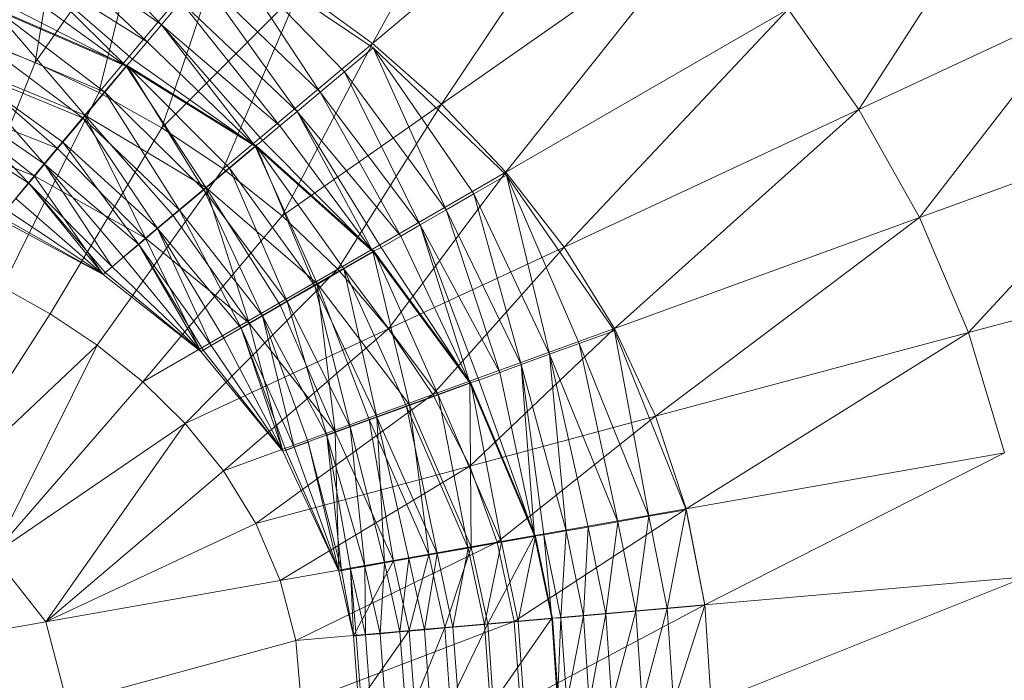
# Model space of a CAD drawing. Header units: metres. Extents: x 397.7 to 427.5, y 12.7 to 28.4.
# Tile 90 of 139: x 408.1106 to 408.2175, y 27.2336 to 27.3053. Entities that reach past the tile are written whole.
import ezdxf

# ---------------------------------------------------------------- set-up
doc = ezdxf.new("R2010")
doc.units = ezdxf.units.M
doc.layers.add('A-DETL-____-MBND', color=7, linetype='Continuous', lineweight=18)

# ---------------------------------------------------------------- blocks, each defined once
blk = doc.blocks.new('Family - Inodor P2-153136-05_CLI_AIGUA_P2')
at = {"layer": 'A-DETL-____-MBND', "color": 253, "true_color": 0xaaaaaa}
for p, q in [((0.59623, 0.27147), (0.61336, 0.30232)), ((0.62337, 0.29424), (0.59623, 0.27147)), ((0.60374, 0.26489), (0.62337, 0.29424)), ((0.55962, 0.26942), (0.56314, 0.29031)), ((0.64904, 0.26431), (0.66482, 0.28875)), ((0.57169, 0.28666), (0.55962, 0.26942)), ((0.56654, 0.26617), (0.57169, 0.28666)), ((0.57334, 0.27351), (0.56138, 0.28614)), ((0.57334, 0.27351), (0.56138, 0.28614)), ((0.63275, 0.2852), (0.60374, 0.26489)), ((0.61073, 0.25752), (0.63275, 0.2852)), ((0.57334, 0.27351), (0.55967, 0.28318)), ((0.57178, 0.27164), (0.55967, 0.28318)), ((0.57334, 0.27351), (0.55967, 0.28318)), ((0.57178, 0.27164), (0.55967, 0.28318)), ((0.5801, 0.28232), (0.56654, 0.26617)), ((0.57337, 0.26233), (0.5801, 0.28232)), ((0.59057, 0.26619), (0.58028, 0.28178)), ((0.59633, 0.27102), (0.58028, 0.28178)), ((0.59319, 0.26839), (0.58028, 0.28178)), ((0.59319, 0.26839), (0.58028, 0.28178)), ((0.59057, 0.26619), (0.58028, 0.28178)), ((0.57178, 0.27164), (0.55803, 0.28034)), ((0.56951, 0.26903), (0.55803, 0.28034)), ((0.57178, 0.27164), (0.55803, 0.28034)), ((0.5702, 0.26976), (0.55803, 0.28034)), ((0.5702, 0.26976), (0.55803, 0.28034)), ((0.56951, 0.26903), (0.55803, 0.28034)), ((0.56951, 0.26903), (0.55681, 0.27823)), ((0.56951, 0.26903), (0.55681, 0.27823)), ((0.59057, 0.26619), (0.57765, 0.27864)), ((0.58806, 0.26408), (0.57765, 0.27864)), ((0.59057, 0.26619), (0.57765, 0.27864)), ((0.58806, 0.26408), (0.57765, 0.27864)), ((0.58831, 0.27727), (0.57337, 0.26233)), ((0.58003, 0.25788), (0.58831, 0.27727)), ((0.59623, 0.27147), (0.58831, 0.27727)), ((0.56951, 0.26903), (0.55558, 0.27611)), ((0.56951, 0.26903), (0.55558, 0.27611)), ((0.57545, 0.27602), (0.57334, 0.27351)), ((0.57334, 0.27351), (0.57545, 0.27602)), ((0.58806, 0.26408), (0.57545, 0.27602)), ((0.58619, 0.26252), (0.57545, 0.27602)), ((0.58806, 0.26408), (0.57545, 0.27602)), ((0.58619, 0.26252), (0.57545, 0.27602)), ((0.56951, 0.26903), (0.55504, 0.27527)), ((0.56503, 0.26369), (0.55504, 0.27527)), ((0.56951, 0.26903), (0.55504, 0.27527)), ((0.56503, 0.26369), (0.55504, 0.27527)), ((0.5672, 0.26618), (0.55513, 0.27532)), ((0.56962, 0.26907), (0.55513, 0.27532)), ((0.5672, 0.26618), (0.55513, 0.27532)), ((0.64137, 0.27521), (0.61073, 0.25752)), ((0.61704, 0.24938), (0.64137, 0.27521)), ((0.64904, 0.26431), (0.64137, 0.27521)), ((0.67355, 0.27574), (0.64904, 0.26431)), ((0.67355, 0.27574), (0.65562, 0.25257)), ((0.57334, 0.27351), (0.57178, 0.27164)), ((0.57178, 0.27164), (0.57334, 0.27351)), ((0.58619, 0.26252), (0.57334, 0.27351)), ((0.58351, 0.26034), (0.57334, 0.27351)), ((0.58619, 0.26252), (0.57334, 0.27351)), ((0.58431, 0.26094), (0.57334, 0.27351)), ((0.58431, 0.26094), (0.57334, 0.27351)), ((0.58351, 0.26034), (0.57334, 0.27351)), ((0.55962, 0.26942), (0.55265, 0.27214)), ((0.5672, 0.26618), (0.55325, 0.27206)), ((0.56484, 0.26338), (0.55325, 0.27206)), ((0.5672, 0.26618), (0.55325, 0.27206)), ((0.56484, 0.26338), (0.55325, 0.27206)), ((0.57178, 0.27164), (0.5702, 0.26976)), ((0.5702, 0.26976), (0.57178, 0.27164)), ((0.58351, 0.26034), (0.57178, 0.27164)), ((0.58351, 0.26034), (0.57178, 0.27164)), ((0.59623, 0.27147), (0.58003, 0.25788)), ((0.58644, 0.25277), (0.59623, 0.27147)), ((0.59633, 0.27102), (0.59319, 0.26839)), ((0.59319, 0.26839), (0.59633, 0.27102)), ((0.60374, 0.26489), (0.59623, 0.27147)), ((0.60426, 0.25343), (0.59633, 0.27102)), ((0.61078, 0.25718), (0.59633, 0.27102)), ((0.60723, 0.25514), (0.59633, 0.27102)), ((0.60723, 0.25514), (0.59633, 0.27102)), ((0.60426, 0.25343), (0.59633, 0.27102)), ((0.55086, 0.24748), (0.55962, 0.26942)), ((0.56654, 0.26617), (0.55962, 0.26942)), ((0.5702, 0.26976), (0.56951, 0.26903)), ((0.56951, 0.26903), (0.5702, 0.26976)), ((0.58351, 0.26034), (0.5702, 0.26976)), ((0.58351, 0.26034), (0.5702, 0.26976)), ((0.56484, 0.26338), (0.55142, 0.26889)), ((0.56065, 0.25837), (0.55142, 0.26889)), ((0.56484, 0.26338), (0.55142, 0.26889)), ((0.56264, 0.26075), (0.55142, 0.26889)), ((0.56264, 0.26075), (0.55142, 0.26889)), ((0.56065, 0.25837), (0.55142, 0.26889)), ((0.56503, 0.26369), (0.55155, 0.26923)), ((0.56202, 0.26011), (0.55155, 0.26923)), ((0.56503, 0.26369), (0.55155, 0.26923)), ((0.56202, 0.26011), (0.55155, 0.26923)), ((0.56951, 0.26903), (0.56503, 0.26369)), ((0.56503, 0.26369), (0.56951, 0.26903)), ((0.56962, 0.26907), (0.5672, 0.26618)), ((0.5672, 0.26618), (0.56962, 0.26907)), ((0.58351, 0.26034), (0.56951, 0.26903)), ((0.57816, 0.25585), (0.56951, 0.26903)), ((0.58351, 0.26034), (0.56951, 0.26903)), ((0.57816, 0.25585), (0.56951, 0.26903)), ((0.57793, 0.25558), (0.56962, 0.26907)), ((0.58362, 0.26035), (0.56962, 0.26907)), ((0.58073, 0.25793), (0.56962, 0.26907)), ((0.58073, 0.25793), (0.56962, 0.26907)), ((0.57793, 0.25558), (0.56962, 0.26907)), ((0.59319, 0.26839), (0.59057, 0.26619)), ((0.59057, 0.26619), (0.59319, 0.26839)), ((0.60426, 0.25343), (0.59319, 0.26839)), ((0.60142, 0.25179), (0.59319, 0.26839)), ((0.60426, 0.25343), (0.59319, 0.26839)), ((0.60142, 0.25179), (0.59319, 0.26839)), ((0.55607, 0.24503), (0.56654, 0.26617)), ((0.5672, 0.26618), (0.56484, 0.26338)), ((0.56484, 0.26338), (0.5672, 0.26618)), ((0.57337, 0.26233), (0.56654, 0.26617)), ((0.57793, 0.25558), (0.5672, 0.26618)), ((0.5753, 0.25337), (0.5672, 0.26618)), ((0.57793, 0.25558), (0.5672, 0.26618)), ((0.5753, 0.25337), (0.5672, 0.26618)), ((0.59057, 0.26619), (0.58806, 0.26408)), ((0.58806, 0.26408), (0.59057, 0.26619)), ((0.60142, 0.25179), (0.59057, 0.26619)), ((0.59931, 0.25057), (0.59057, 0.26619)), ((0.60142, 0.25179), (0.59057, 0.26619)), ((0.59931, 0.25057), (0.59057, 0.26619)), ((0.56202, 0.26011), (0.54921, 0.26518)), ((0.55952, 0.25712), (0.54921, 0.26518)), ((0.56202, 0.26011), (0.54921, 0.26518)), ((0.55952, 0.25712), (0.54921, 0.26518)), ((0.56065, 0.25837), (0.5497, 0.26592)), ((0.55892, 0.25632), (0.5497, 0.26592)), ((0.56065, 0.25837), (0.5497, 0.26592)), ((0.55892, 0.25632), (0.5497, 0.26592)), ((0.58806, 0.26408), (0.58619, 0.26252)), ((0.58619, 0.26252), (0.58806, 0.26408)), ((0.60374, 0.26489), (0.58644, 0.25277)), ((0.59931, 0.25057), (0.58806, 0.26408)), ((0.5963, 0.24889), (0.58806, 0.26408)), ((0.59931, 0.25057), (0.58806, 0.26408)), ((0.59719, 0.24934), (0.58806, 0.26408)), ((0.59719, 0.24934), (0.58806, 0.26408)), ((0.5963, 0.24889), (0.58806, 0.26408)), ((0.59247, 0.24698), (0.60374, 0.26489)), ((0.61073, 0.25752), (0.60374, 0.26489)), ((0.64904, 0.26431), (0.61704, 0.24938)), ((0.62251, 0.24052), (0.64904, 0.26431)), ((0.65562, 0.25257), (0.64904, 0.26431)), ((0.55892, 0.25632), (0.54815, 0.26323)), ((0.55892, 0.25632), (0.54815, 0.26323)), ((0.56503, 0.26369), (0.56202, 0.26011)), ((0.56202, 0.26011), (0.56503, 0.26369)), ((0.56484, 0.26338), (0.56264, 0.26075)), ((0.56264, 0.26075), (0.56484, 0.26338)), ((0.5753, 0.25337), (0.56484, 0.26338)), ((0.57292, 0.25138), (0.56484, 0.26338)), ((0.5753, 0.25337), (0.56484, 0.26338)), ((0.57292, 0.25138), (0.56484, 0.26338)), ((0.57816, 0.25585), (0.56503, 0.26369)), ((0.5716, 0.25035), (0.56503, 0.26369)), ((0.57816, 0.25585), (0.56503, 0.26369)), ((0.57458, 0.25285), (0.56503, 0.26369)), ((0.57458, 0.25285), (0.56503, 0.26369)), ((0.5716, 0.25035), (0.56503, 0.26369)), ((0.56126, 0.24213), (0.57337, 0.26233)), ((0.58003, 0.25788), (0.57337, 0.26233)), ((0.58619, 0.26252), (0.58431, 0.26094)), ((0.58431, 0.26094), (0.58619, 0.26252)), ((0.5963, 0.24889), (0.58619, 0.26252)), ((0.5963, 0.24889), (0.58619, 0.26252)), ((0.55952, 0.25712), (0.54726, 0.26181)), ((0.55952, 0.25712), (0.54726, 0.26181)), ((0.54726, 0.26181), (0.55952, 0.25712)), ((0.58431, 0.26094), (0.58351, 0.26034)), ((0.58351, 0.26034), (0.58431, 0.26094)), ((0.5963, 0.24889), (0.58431, 0.26094)), ((0.5963, 0.24889), (0.58431, 0.26094)), ((0.68099, 0.2618), (0.65562, 0.25257)), ((0.68099, 0.2618), (0.66094, 0.2401)), ((0.56202, 0.26011), (0.55952, 0.25712)), ((0.55952, 0.25712), (0.56202, 0.26011)), ((0.56264, 0.26075), (0.56065, 0.25837)), ((0.56065, 0.25837), (0.56264, 0.26075)), ((0.5716, 0.25035), (0.56202, 0.26011)), ((0.5716, 0.25035), (0.56202, 0.26011)), ((0.57292, 0.25138), (0.56264, 0.26075)), ((0.57087, 0.24966), (0.56264, 0.26075)), ((0.57292, 0.25138), (0.56264, 0.26075)), ((0.57087, 0.24966), (0.56264, 0.26075)), ((0.58351, 0.26034), (0.57816, 0.25585)), ((0.57816, 0.25585), (0.58351, 0.26034)), ((0.58362, 0.26035), (0.58073, 0.25793)), ((0.58073, 0.25793), (0.58362, 0.26035)), ((0.5963, 0.24889), (0.58351, 0.26034)), ((0.59025, 0.2454), (0.58351, 0.26034)), ((0.5963, 0.24889), (0.58351, 0.26034)), ((0.59025, 0.2454), (0.58351, 0.26034)), ((0.58997, 0.24517), (0.58362, 0.26035)), ((0.59641, 0.24889), (0.58362, 0.26035)), ((0.59314, 0.247), (0.58362, 0.26035)), ((0.59314, 0.247), (0.58362, 0.26035)), ((0.58997, 0.24517), (0.58362, 0.26035)), ((0.56065, 0.25837), (0.55892, 0.25632)), ((0.55892, 0.25632), (0.56065, 0.25837)), ((0.57087, 0.24966), (0.56065, 0.25837)), ((0.56798, 0.24723), (0.56065, 0.25837)), ((0.57087, 0.24966), (0.56065, 0.25837)), ((0.56921, 0.24826), (0.56065, 0.25837)), ((0.56921, 0.24826), (0.56065, 0.25837)), ((0.56798, 0.24723), (0.56065, 0.25837)), ((0.56637, 0.23872), (0.58003, 0.25788)), ((0.58073, 0.25793), (0.57793, 0.25558)), ((0.57793, 0.25558), (0.58073, 0.25793)), ((0.58644, 0.25277), (0.58003, 0.25788)), ((0.58997, 0.24517), (0.58073, 0.25793)), ((0.587, 0.24346), (0.58073, 0.25793)), ((0.58997, 0.24517), (0.58073, 0.25793)), ((0.587, 0.24346), (0.58073, 0.25793)), ((0.55952, 0.25712), (0.55567, 0.25244)), ((0.55567, 0.25244), (0.55952, 0.25712)), ((0.56699, 0.2464), (0.55952, 0.25712)), ((0.5716, 0.25035), (0.55952, 0.25712)), ((0.56699, 0.2464), (0.55952, 0.25712)), ((0.55952, 0.25712), (0.5716, 0.25035)), ((0.5716, 0.25035), (0.55952, 0.25712)), ((0.61073, 0.25752), (0.59247, 0.24698)), ((0.59798, 0.24049), (0.61073, 0.25752)), ((0.61078, 0.25718), (0.60723, 0.25514)), ((0.60723, 0.25514), (0.61078, 0.25718)), ((0.61704, 0.24938), (0.61073, 0.25752)), ((0.61545, 0.23773), (0.61078, 0.25718)), ((0.62252, 0.24029), (0.61078, 0.25718)), ((0.61867, 0.2389), (0.61078, 0.25718)), ((0.61867, 0.2389), (0.61078, 0.25718)), ((0.61545, 0.23773), (0.61078, 0.25718)), ((0.55892, 0.25632), (0.55753, 0.25466)), ((0.55753, 0.25466), (0.55892, 0.25632)), ((0.56798, 0.24723), (0.55892, 0.25632)), ((0.56699, 0.2464), (0.55892, 0.25632)), ((0.56798, 0.24723), (0.55892, 0.25632)), ((0.56723, 0.24661), (0.55892, 0.25632)), ((0.56723, 0.24661), (0.55892, 0.25632)), ((0.56699, 0.2464), (0.55892, 0.25632)), ((0.57816, 0.25585), (0.57458, 0.25285)), ((0.57458, 0.25285), (0.57816, 0.25585)), ((0.57793, 0.25558), (0.5753, 0.25337)), ((0.5753, 0.25337), (0.57793, 0.25558)), ((0.587, 0.24346), (0.57793, 0.25558)), ((0.58432, 0.24191), (0.57793, 0.25558)), ((0.587, 0.24346), (0.57793, 0.25558)), ((0.58432, 0.24191), (0.57793, 0.25558)), ((0.59025, 0.2454), (0.57816, 0.25585)), ((0.58284, 0.24112), (0.57816, 0.25585)), ((0.59025, 0.2454), (0.57816, 0.25585)), ((0.58621, 0.24306), (0.57816, 0.25585)), ((0.58621, 0.24306), (0.57816, 0.25585)), ((0.58284, 0.24112), (0.57816, 0.25585)), ((0.56699, 0.2464), (0.55753, 0.25466)), ((0.56699, 0.2464), (0.55753, 0.25466)), ((0.60723, 0.25514), (0.60426, 0.25343)), ((0.60426, 0.25343), (0.60723, 0.25514)), ((0.61545, 0.23773), (0.60723, 0.25514)), ((0.61237, 0.23661), (0.60723, 0.25514)), ((0.61545, 0.23773), (0.60723, 0.25514)), ((0.61237, 0.23661), (0.60723, 0.25514)), ((0.56699, 0.2464), (0.5565, 0.25343)), ((0.56699, 0.2464), (0.5565, 0.25343)), ((0.5753, 0.25337), (0.57292, 0.25138)), ((0.57292, 0.25138), (0.5753, 0.25337)), ((0.58432, 0.24191), (0.5753, 0.25337)), ((0.582, 0.24057), (0.5753, 0.25337)), ((0.58432, 0.24191), (0.5753, 0.25337)), ((0.582, 0.24057), (0.5753, 0.25337)), ((0.60426, 0.25343), (0.60142, 0.25179)), ((0.60142, 0.25179), (0.60426, 0.25343)), ((0.61237, 0.23661), (0.60426, 0.25343)), ((0.61008, 0.23577), (0.60426, 0.25343)), ((0.61237, 0.23661), (0.60426, 0.25343)), ((0.61008, 0.23577), (0.60426, 0.25343)), ((0.55567, 0.25244), (0.56699, 0.2464)), ((0.56699, 0.2464), (0.55567, 0.25244)), ((0.56699, 0.2464), (0.55567, 0.25244)), ((0.56699, 0.2464), (0.55567, 0.25244)), ((0.56699, 0.2464), (0.55587, 0.25268)), ((0.56699, 0.2464), (0.55587, 0.25268)), ((0.5713, 0.23475), (0.58644, 0.25277)), ((0.57458, 0.25285), (0.5716, 0.25035)), ((0.5716, 0.25035), (0.57458, 0.25285)), ((0.58284, 0.24112), (0.57458, 0.25285)), ((0.58284, 0.24112), (0.57458, 0.25285)), ((0.59247, 0.24698), (0.58644, 0.25277)), ((0.65562, 0.25257), (0.62251, 0.24052)), ((0.65562, 0.25257), (0.62697, 0.231)), ((0.66094, 0.2401), (0.65562, 0.25257)), ((0.57292, 0.25138), (0.57087, 0.24966)), ((0.57087, 0.24966), (0.57292, 0.25138)), ((0.582, 0.24057), (0.57292, 0.25138)), ((0.57873, 0.23868), (0.57292, 0.25138)), ((0.582, 0.24057), (0.57292, 0.25138)), ((0.58012, 0.23948), (0.57292, 0.25138)), ((0.58012, 0.23948), (0.57292, 0.25138)), ((0.57873, 0.23868), (0.57292, 0.25138)), ((0.60142, 0.25179), (0.59931, 0.25057)), ((0.59931, 0.25057), (0.60142, 0.25179)), ((0.61008, 0.23577), (0.60142, 0.25179)), ((0.60682, 0.23464), (0.60142, 0.25179)), ((0.61008, 0.23577), (0.60142, 0.25179)), ((0.60778, 0.23493), (0.60142, 0.25179)), ((0.60778, 0.23493), (0.60142, 0.25179)), ((0.60682, 0.23464), (0.60142, 0.25179)), ((0.5716, 0.25035), (0.56699, 0.2464)), ((0.56699, 0.2464), (0.5716, 0.25035)), ((0.57761, 0.23804), (0.5716, 0.25035)), ((0.58284, 0.24112), (0.5716, 0.25035)), ((0.57761, 0.23804), (0.5716, 0.25035)), ((0.5716, 0.25035), (0.58284, 0.24112)), ((0.58284, 0.24112), (0.5716, 0.25035)), ((0.59931, 0.25057), (0.59719, 0.24934)), ((0.59719, 0.24934), (0.59931, 0.25057)), ((0.60682, 0.23464), (0.59931, 0.25057)), ((0.60682, 0.23464), (0.59931, 0.25057)), ((0.57087, 0.24966), (0.56921, 0.24826)), ((0.56921, 0.24826), (0.57087, 0.24966)), ((0.57873, 0.23868), (0.57087, 0.24966)), ((0.57761, 0.23804), (0.57087, 0.24966)), ((0.57873, 0.23868), (0.57087, 0.24966)), ((0.57788, 0.23819), (0.57087, 0.24966)), ((0.57788, 0.23819), (0.57087, 0.24966)), ((0.57761, 0.23804), (0.57087, 0.24966)), ((0.59719, 0.24934), (0.5963, 0.24889)), ((0.5963, 0.24889), (0.59719, 0.24934)), ((0.60682, 0.23464), (0.59719, 0.24934)), ((0.60682, 0.23464), (0.59719, 0.24934)), ((0.61704, 0.24938), (0.59798, 0.24049)), ((0.60281, 0.23335), (0.61704, 0.24938)), ((0.62251, 0.24052), (0.61704, 0.24938)), ((0.56921, 0.24826), (0.56798, 0.24723)), ((0.56798, 0.24723), (0.56921, 0.24826)), ((0.57761, 0.23804), (0.56921, 0.24826)), ((0.57761, 0.23804), (0.56921, 0.24826)), ((0.5963, 0.24889), (0.59025, 0.2454)), ((0.59025, 0.2454), (0.5963, 0.24889)), ((0.59641, 0.24889), (0.59314, 0.247)), ((0.59314, 0.247), (0.59641, 0.24889)), ((0.60682, 0.23464), (0.5963, 0.24889)), ((0.60026, 0.23226), (0.5963, 0.24889)), ((0.60682, 0.23464), (0.5963, 0.24889)), ((0.60026, 0.23226), (0.5963, 0.24889)), ((0.60338, 0.23333), (0.59641, 0.24889)), ((0.60693, 0.23462), (0.59641, 0.24889)), ((0.60338, 0.23333), (0.59641, 0.24889)), ((0.56798, 0.24723), (0.56723, 0.24661)), ((0.56723, 0.24661), (0.56798, 0.24723)), ((0.57761, 0.23804), (0.56798, 0.24723)), ((0.57761, 0.23804), (0.56798, 0.24723)), ((0.59247, 0.24698), (0.5713, 0.23475)), ((0.57592, 0.23021), (0.59247, 0.24698)), ((0.59314, 0.247), (0.58997, 0.24517)), ((0.58997, 0.24517), (0.59314, 0.247)), ((0.59798, 0.24049), (0.59247, 0.24698)), ((0.60338, 0.23333), (0.59314, 0.247)), ((0.59672, 0.23091), (0.59314, 0.247)), ((0.60338, 0.23333), (0.59314, 0.247)), ((0.59995, 0.23208), (0.59314, 0.247)), ((0.59995, 0.23208), (0.59314, 0.247)), ((0.59672, 0.23091), (0.59314, 0.247)), ((0.68697, 0.24708), (0.66094, 0.2401)), ((0.56723, 0.24661), (0.56699, 0.2464)), ((0.56699, 0.2464), (0.56723, 0.24661)), ((0.56699, 0.2464), (0.57761, 0.23804)), ((0.57761, 0.23804), (0.56699, 0.2464)), ((0.56699, 0.2464), (0.57761, 0.23804)), ((0.57761, 0.23804), (0.56699, 0.2464)), ((0.57761, 0.23804), (0.56723, 0.24661)), ((0.57761, 0.23804), (0.56723, 0.24661)), ((0.56126, 0.24213), (0.55607, 0.24503)), ((0.59025, 0.2454), (0.58621, 0.24306)), ((0.58621, 0.24306), (0.59025, 0.2454)), ((0.58997, 0.24517), (0.587, 0.24346)), ((0.587, 0.24346), (0.58997, 0.24517)), ((0.59672, 0.23091), (0.58997, 0.24517)), ((0.59381, 0.22985), (0.58997, 0.24517)), ((0.59672, 0.23091), (0.58997, 0.24517)), ((0.59381, 0.22985), (0.58997, 0.24517)), ((0.60026, 0.23226), (0.59025, 0.2454)), ((0.59221, 0.22933), (0.59025, 0.2454)), ((0.60026, 0.23226), (0.59025, 0.2454)), ((0.59587, 0.23066), (0.59025, 0.2454)), ((0.59587, 0.23066), (0.59025, 0.2454)), ((0.59221, 0.22933), (0.59025, 0.2454)), ((0.58621, 0.24306), (0.58284, 0.24112)), ((0.58284, 0.24112), (0.58621, 0.24306)), ((0.587, 0.24346), (0.58432, 0.24191)), ((0.58432, 0.24191), (0.587, 0.24346)), ((0.59221, 0.22933), (0.58621, 0.24306)), ((0.59221, 0.22933), (0.58621, 0.24306)), ((0.59381, 0.22985), (0.587, 0.24346)), ((0.5913, 0.22893), (0.587, 0.24346)), ((0.59381, 0.22985), (0.587, 0.24346)), ((0.5913, 0.22893), (0.587, 0.24346)), ((0.56126, 0.24213), (0.54779, 0.22118)), ((0.56637, 0.23872), (0.56126, 0.24213)), ((0.58432, 0.24191), (0.582, 0.24057)), ((0.582, 0.24057), (0.58432, 0.24191)), ((0.5913, 0.22893), (0.58432, 0.24191)), ((0.58775, 0.22764), (0.58432, 0.24191)), ((0.58925, 0.22819), (0.58432, 0.24191)), ((0.5913, 0.22893), (0.58432, 0.24191)), ((0.58925, 0.22819), (0.58432, 0.24191)), ((0.58775, 0.22764), (0.58432, 0.24191)), ((0.58284, 0.24112), (0.57761, 0.23804)), ((0.57761, 0.23804), (0.58284, 0.24112)), ((0.582, 0.24057), (0.58012, 0.23948)), ((0.58012, 0.23948), (0.582, 0.24057)), ((0.58775, 0.22764), (0.582, 0.24057)), ((0.58653, 0.2272), (0.582, 0.24057)), ((0.58775, 0.22764), (0.582, 0.24057)), ((0.58683, 0.2273), (0.582, 0.24057)), ((0.58683, 0.2273), (0.582, 0.24057)), ((0.58653, 0.2272), (0.582, 0.24057)), ((0.58653, 0.2272), (0.58284, 0.24112)), ((0.59221, 0.22933), (0.58284, 0.24112)), ((0.58653, 0.2272), (0.58284, 0.24112)), ((0.58284, 0.24112), (0.59221, 0.22933)), ((0.59221, 0.22933), (0.58284, 0.24112)), ((0.62251, 0.24052), (0.60281, 0.23335)), ((0.62251, 0.24052), (0.6068, 0.2256)), ((0.62697, 0.231), (0.62251, 0.24052)), ((0.59798, 0.24049), (0.57592, 0.23021)), ((0.58012, 0.23948), (0.57873, 0.23868)), ((0.57873, 0.23868), (0.58012, 0.23948)), ((0.58007, 0.22507), (0.59798, 0.24049)), ((0.58653, 0.2272), (0.58012, 0.23948)), ((0.58653, 0.2272), (0.58012, 0.23948)), ((0.60281, 0.23335), (0.59798, 0.24049)), ((0.62252, 0.24029), (0.61867, 0.2389)), ((0.61867, 0.2389), (0.62252, 0.24029)), ((0.62625, 0.22015), (0.62252, 0.24029)), ((0.63029, 0.22085), (0.62252, 0.24029)), ((0.62625, 0.22015), (0.62252, 0.24029)), ((0.66094, 0.2401), (0.62697, 0.231)), ((0.66094, 0.2401), (0.63029, 0.22096)), ((0.66485, 0.22705), (0.66094, 0.2401)), ((0.56637, 0.23872), (0.54779, 0.22118)), ((0.55503, 0.21596), (0.56637, 0.23872)), ((0.5713, 0.23475), (0.56637, 0.23872)), ((0.57873, 0.23868), (0.57788, 0.23819)), ((0.57788, 0.23819), (0.57873, 0.23868)), ((0.58653, 0.2272), (0.57873, 0.23868)), ((0.58653, 0.2272), (0.57873, 0.23868)), ((0.61867, 0.2389), (0.61545, 0.23773)), ((0.61545, 0.23773), (0.61867, 0.2389)), ((0.62625, 0.22015), (0.61867, 0.2389)), ((0.62289, 0.21955), (0.61867, 0.2389)), ((0.62625, 0.22015), (0.61867, 0.2389)), ((0.62289, 0.21955), (0.61867, 0.2389)), ((0.57788, 0.23819), (0.57761, 0.23804)), ((0.57761, 0.23804), (0.57788, 0.23819)), ((0.57761, 0.23804), (0.58653, 0.2272)), ((0.58653, 0.2272), (0.57761, 0.23804)), ((0.57761, 0.23804), (0.58653, 0.2272)), ((0.58653, 0.2272), (0.57761, 0.23804)), ((0.58653, 0.2272), (0.57788, 0.23819)), ((0.58653, 0.2272), (0.57788, 0.23819)), ((0.61545, 0.23773), (0.61237, 0.23661)), ((0.61237, 0.23661), (0.61545, 0.23773)), ((0.62289, 0.21955), (0.61545, 0.23773)), ((0.61726, 0.21856), (0.61545, 0.23773)), ((0.62289, 0.21955), (0.61545, 0.23773)), ((0.61966, 0.21898), (0.61545, 0.23773)), ((0.61966, 0.21898), (0.61545, 0.23773)), ((0.61726, 0.21856), (0.61545, 0.23773)), ((0.61237, 0.23661), (0.61008, 0.23577)), ((0.61008, 0.23577), (0.61237, 0.23661)), ((0.61726, 0.21856), (0.61237, 0.23661)), ((0.61385, 0.21801), (0.61237, 0.23661)), ((0.61726, 0.21856), (0.61237, 0.23661)), ((0.61484, 0.21813), (0.61237, 0.23661)), ((0.61484, 0.21813), (0.61237, 0.23661)), ((0.61385, 0.21801), (0.61237, 0.23661)), ((0.61008, 0.23577), (0.60778, 0.23493)), ((0.60778, 0.23493), (0.61008, 0.23577)), ((0.61385, 0.21801), (0.61008, 0.23577)), ((0.61385, 0.21801), (0.61008, 0.23577)), ((0.5713, 0.23475), (0.55503, 0.21596)), ((0.57592, 0.23021), (0.5713, 0.23475)), ((0.60682, 0.23464), (0.60026, 0.23226)), ((0.60026, 0.23226), (0.60682, 0.23464)), ((0.60693, 0.23462), (0.60338, 0.23333)), ((0.60338, 0.23333), (0.60693, 0.23462)), ((0.60778, 0.23493), (0.60682, 0.23464)), ((0.60682, 0.23464), (0.60778, 0.23493)), ((0.61385, 0.21801), (0.60682, 0.23464)), ((0.60697, 0.2168), (0.60682, 0.23464)), ((0.61385, 0.21801), (0.60682, 0.23464)), ((0.60697, 0.2168), (0.60682, 0.23464)), ((0.61024, 0.21732), (0.60693, 0.23462)), ((0.61395, 0.21797), (0.60693, 0.23462)), ((0.61024, 0.21732), (0.60693, 0.23462)), ((0.61385, 0.21801), (0.60778, 0.23493)), ((0.61385, 0.21801), (0.60778, 0.23493)), ((0.60281, 0.23335), (0.58007, 0.22507)), ((0.58357, 0.21937), (0.60281, 0.23335)), ((0.60338, 0.23333), (0.59995, 0.23208)), ((0.59995, 0.23208), (0.60338, 0.23333)), ((0.6068, 0.2256), (0.60281, 0.23335)), ((0.61024, 0.21732), (0.60338, 0.23333)), ((0.60663, 0.21668), (0.60338, 0.23333)), ((0.61024, 0.21732), (0.60338, 0.23333)), ((0.60663, 0.21668), (0.60338, 0.23333)), ((0.60026, 0.23226), (0.59587, 0.23066)), ((0.59587, 0.23066), (0.60026, 0.23226)), ((0.59995, 0.23208), (0.59672, 0.23091)), ((0.59672, 0.23091), (0.59995, 0.23208)), ((0.60663, 0.21668), (0.59995, 0.23208)), ((0.60326, 0.21609), (0.59995, 0.23208)), ((0.60663, 0.21668), (0.59995, 0.23208)), ((0.60326, 0.21609), (0.59995, 0.23208)), ((0.60697, 0.2168), (0.60026, 0.23226)), ((0.60237, 0.21599), (0.60026, 0.23226)), ((0.60697, 0.2168), (0.60026, 0.23226)), ((0.60237, 0.21599), (0.60026, 0.23226)), ((0.59672, 0.23091), (0.59381, 0.22985)), ((0.59381, 0.22985), (0.59672, 0.23091)), ((0.60326, 0.21609), (0.59672, 0.23091)), ((0.59756, 0.21508), (0.59672, 0.23091)), ((0.60326, 0.21609), (0.59672, 0.23091)), ((0.6002, 0.21555), (0.59672, 0.23091)), ((0.6002, 0.21555), (0.59672, 0.23091)), ((0.59756, 0.21508), (0.59672, 0.23091)), ((0.62697, 0.231), (0.6068, 0.2256)), ((0.62697, 0.231), (0.60979, 0.21734)), ((0.63029, 0.22096), (0.62697, 0.231)), ((0.57592, 0.23021), (0.55503, 0.21596)), ((0.5608, 0.2087), (0.57592, 0.23021)), ((0.58007, 0.22507), (0.57592, 0.23021)), ((0.59381, 0.22985), (0.5913, 0.22893)), ((0.5913, 0.22893), (0.59381, 0.22985)), ((0.59587, 0.23066), (0.59221, 0.22933)), ((0.59221, 0.22933), (0.59587, 0.23066)), ((0.59756, 0.21508), (0.59381, 0.22985)), ((0.59543, 0.2147), (0.59381, 0.22985)), ((0.59756, 0.21508), (0.59381, 0.22985)), ((0.59543, 0.2147), (0.59381, 0.22985)), ((0.60237, 0.21599), (0.59587, 0.23066)), ((0.59854, 0.21531), (0.59587, 0.23066)), ((0.60237, 0.21599), (0.59587, 0.23066)), ((0.59854, 0.21531), (0.59587, 0.23066)), ((0.59221, 0.22933), (0.58653, 0.2272)), ((0.58653, 0.2272), (0.59221, 0.22933)), ((0.59287, 0.21427), (0.5913, 0.22893)), ((0.59543, 0.2147), (0.5913, 0.22893)), ((0.59543, 0.2147), (0.5913, 0.22893)), ((0.59385, 0.21443), (0.5913, 0.22893)), ((0.59385, 0.21443), (0.5913, 0.22893)), ((0.59287, 0.21427), (0.5913, 0.22893)), ((0.59258, 0.2142), (0.59221, 0.22933)), ((0.59854, 0.21531), (0.59221, 0.22933)), ((0.59258, 0.2142), (0.59221, 0.22933)), ((0.59854, 0.21531), (0.59221, 0.22933)), ((0.59854, 0.21531), (0.59221, 0.22933)), ((0.58925, 0.22819), (0.58775, 0.22764)), ((0.58775, 0.22764), (0.58925, 0.22819)), ((0.59287, 0.21427), (0.58925, 0.22819)), ((0.59258, 0.2142), (0.58925, 0.22819)), ((0.59287, 0.21427), (0.58925, 0.22819)), ((0.59258, 0.2142), (0.58925, 0.22819)), ((0.58683, 0.2273), (0.58653, 0.2272)), ((0.58653, 0.2272), (0.58683, 0.2273)), ((0.59258, 0.2142), (0.58653, 0.2272)), ((0.59258, 0.2142), (0.58653, 0.2272)), ((0.58653, 0.2272), (0.59258, 0.2142)), ((0.59258, 0.2142), (0.58653, 0.2272)), ((0.58775, 0.22764), (0.58683, 0.2273)), ((0.58683, 0.2273), (0.58775, 0.22764)), ((0.59258, 0.2142), (0.58683, 0.2273)), ((0.59258, 0.2142), (0.58683, 0.2273)), ((0.59258, 0.2142), (0.58775, 0.22764)), ((0.59258, 0.2142), (0.58775, 0.22764)), ((0.66485, 0.22705), (0.63029, 0.22096)), ((0.66485, 0.22705), (0.63233, 0.21053)), ((0.6068, 0.2256), (0.58357, 0.21937)), ((0.6068, 0.2256), (0.58624, 0.21319)), ((0.60979, 0.21734), (0.6068, 0.2256)), ((0.58007, 0.22507), (0.5608, 0.2087)), ((0.58357, 0.21937), (0.58007, 0.22507)), ((0.63029, 0.22096), (0.60979, 0.21734)), ((0.63029, 0.22096), (0.61164, 0.20872)), ((0.63029, 0.22085), (0.62625, 0.22015)), ((0.62625, 0.22015), (0.63029, 0.22085)), ((0.62825, 0.21013), (0.63029, 0.22085)), ((0.62825, 0.21013), (0.63029, 0.22085)), ((0.63233, 0.21053), (0.63029, 0.22096)), ((0.63233, 0.21049), (0.63029, 0.22085)), ((0.58357, 0.21937), (0.5608, 0.2087)), ((0.58624, 0.21319), (0.58357, 0.21937)), ((0.62289, 0.21955), (0.61966, 0.21898)), ((0.61966, 0.21898), (0.62289, 0.21955)), ((0.62158, 0.20955), (0.62289, 0.21955)), ((0.62158, 0.20955), (0.62289, 0.21955)), ((0.62625, 0.22015), (0.62289, 0.21955)), ((0.62289, 0.21955), (0.62625, 0.22015)), ((0.62484, 0.20984), (0.62289, 0.21955)), ((0.62484, 0.20984), (0.62289, 0.21955)), ((0.62484, 0.20984), (0.62625, 0.22015)), ((0.62484, 0.20984), (0.62625, 0.22015)), ((0.62825, 0.21013), (0.62625, 0.22015)), ((0.62825, 0.21013), (0.62625, 0.22015)), ((0.61484, 0.21813), (0.61385, 0.21801)), ((0.61385, 0.21801), (0.61484, 0.21813)), ((0.61726, 0.21856), (0.61484, 0.21813)), ((0.61484, 0.21813), (0.61726, 0.21856)), ((0.6167, 0.20912), (0.61484, 0.21813)), ((0.61571, 0.20909), (0.61484, 0.21813)), ((0.6167, 0.20912), (0.61484, 0.21813)), ((0.61571, 0.20909), (0.61484, 0.21813)), ((0.6167, 0.20912), (0.61726, 0.21856)), ((0.6167, 0.20912), (0.61726, 0.21856)), ((0.61966, 0.21898), (0.61726, 0.21856)), ((0.61726, 0.21856), (0.61966, 0.21898)), ((0.61915, 0.20934), (0.61726, 0.21856)), ((0.61915, 0.20934), (0.61726, 0.21856)), ((0.61915, 0.20934), (0.61966, 0.21898)), ((0.61915, 0.20934), (0.61966, 0.21898)), ((0.62158, 0.20955), (0.61966, 0.21898)), ((0.62158, 0.20955), (0.61966, 0.21898)), ((0.60979, 0.21734), (0.58624, 0.21319)), ((0.60979, 0.21734), (0.58792, 0.20665)), ((0.61024, 0.21732), (0.60663, 0.21668)), ((0.60663, 0.21668), (0.61024, 0.21732)), ((0.61385, 0.21801), (0.60697, 0.2168)), ((0.60697, 0.2168), (0.61385, 0.21801)), ((0.6084, 0.20839), (0.61024, 0.21732)), ((0.6084, 0.20839), (0.61024, 0.21732)), ((0.60875, 0.20848), (0.61385, 0.21801)), ((0.60875, 0.20848), (0.61385, 0.21801)), ((0.61164, 0.20872), (0.60979, 0.21734)), ((0.61395, 0.21797), (0.61024, 0.21732)), ((0.61024, 0.21732), (0.61395, 0.21797)), ((0.61205, 0.20871), (0.61024, 0.21732)), ((0.61205, 0.20871), (0.61024, 0.21732)), ((0.61205, 0.20871), (0.61395, 0.21797)), ((0.61205, 0.20871), (0.61395, 0.21797)), ((0.61571, 0.20909), (0.61385, 0.21801)), ((0.61571, 0.20909), (0.61385, 0.21801)), ((0.6158, 0.20904), (0.61395, 0.21797)), ((0.5608, 0.2087), (0.55503, 0.21596)), ((0.60237, 0.21599), (0.59854, 0.21531)), ((0.59854, 0.21531), (0.60237, 0.21599)), ((0.60326, 0.21609), (0.6002, 0.21555)), ((0.6002, 0.21555), (0.60326, 0.21609)), ((0.60022, 0.20774), (0.60237, 0.21599)), ((0.60022, 0.20774), (0.60237, 0.21599)), ((0.6019, 0.20782), (0.60326, 0.21609)), ((0.6019, 0.20782), (0.60326, 0.21609)), ((0.60697, 0.2168), (0.60237, 0.21599)), ((0.60237, 0.21599), (0.60697, 0.2168)), ((0.6041, 0.20807), (0.60237, 0.21599)), ((0.6041, 0.20807), (0.60237, 0.21599)), ((0.60663, 0.21668), (0.60326, 0.21609)), ((0.60326, 0.21609), (0.60663, 0.21668)), ((0.60498, 0.20809), (0.60326, 0.21609)), ((0.60498, 0.20809), (0.60326, 0.21609)), ((0.6041, 0.20807), (0.60697, 0.2168)), ((0.6041, 0.20807), (0.60697, 0.2168)), ((0.60498, 0.20809), (0.60663, 0.21668)), ((0.60498, 0.20809), (0.60663, 0.21668)), ((0.6084, 0.20839), (0.60663, 0.21668)), ((0.6084, 0.20839), (0.60663, 0.21668)), ((0.60875, 0.20848), (0.60697, 0.2168)), ((0.60875, 0.20848), (0.60697, 0.2168)), ((0.59854, 0.21531), (0.59258, 0.2142)), ((0.59258, 0.2142), (0.59854, 0.21531)), ((0.59418, 0.20715), (0.59854, 0.21531)), ((0.59418, 0.20715), (0.59854, 0.21531)), ((0.59756, 0.21508), (0.59543, 0.2147)), ((0.59543, 0.2147), (0.59756, 0.21508)), ((0.59707, 0.2074), (0.59756, 0.21508)), ((0.59707, 0.2074), (0.59756, 0.21508)), ((0.6002, 0.21555), (0.59756, 0.21508)), ((0.59756, 0.21508), (0.6002, 0.21555)), ((0.59923, 0.20759), (0.59756, 0.21508)), ((0.59923, 0.20759), (0.59756, 0.21508)), ((0.60022, 0.20774), (0.59854, 0.21531)), ((0.59854, 0.21531), (0.60022, 0.20774)), ((0.60022, 0.20774), (0.59854, 0.21531)), ((0.59923, 0.20759), (0.6002, 0.21555)), ((0.59923, 0.20759), (0.6002, 0.21555)), ((0.6019, 0.20782), (0.6002, 0.21555)), ((0.6019, 0.20782), (0.6002, 0.21555)), ((0.59287, 0.21427), (0.59258, 0.2142)), ((0.59258, 0.2142), (0.59287, 0.21427)), ((0.59418, 0.20715), (0.59258, 0.2142)), ((0.59418, 0.20715), (0.59258, 0.2142)), ((0.59258, 0.2142), (0.59418, 0.20715)), ((0.59418, 0.20715), (0.59258, 0.2142)), ((0.59385, 0.21443), (0.59287, 0.21427)), ((0.59287, 0.21427), (0.59385, 0.21443)), ((0.59418, 0.20715), (0.59287, 0.21427)), ((0.59418, 0.20715), (0.59287, 0.21427)), ((0.59543, 0.2147), (0.59385, 0.21443)), ((0.59385, 0.21443), (0.59543, 0.2147)), ((0.59547, 0.20726), (0.59385, 0.21443)), ((0.59418, 0.20715), (0.59385, 0.21443)), ((0.59547, 0.20726), (0.59385, 0.21443)), ((0.59449, 0.20718), (0.59385, 0.21443)), ((0.59449, 0.20718), (0.59385, 0.21443)), ((0.59418, 0.20715), (0.59385, 0.21443)), ((0.59707, 0.2074), (0.59543, 0.2147)), ((0.59547, 0.20726), (0.59543, 0.2147)), ((0.59707, 0.2074), (0.59543, 0.2147)), ((0.59547, 0.20726), (0.59543, 0.2147)), ((0.58624, 0.21319), (0.5608, 0.2087)), ((0.58792, 0.20665), (0.58624, 0.21319)), ((0.66725, 0.21359), (0.63233, 0.21053)), ((0.66725, 0.21359), (0.63302, 0.19991)), ((0.63233, 0.21053), (0.61164, 0.20872)), ((0.63233, 0.21053), (0.61227, 0.19991)), ((0.62158, 0.20955), (0.61915, 0.20934)), ((0.61915, 0.20934), (0.62158, 0.20955)), ((0.61979, 0.19992), (0.62158, 0.20955)), ((0.61979, 0.19992), (0.62158, 0.20955)), ((0.62484, 0.20984), (0.62158, 0.20955)), ((0.62158, 0.20955), (0.62484, 0.20984)), ((0.62223, 0.19992), (0.62158, 0.20955)), ((0.62223, 0.19992), (0.62158, 0.20955)), ((0.62223, 0.19992), (0.62484, 0.20984)), ((0.62223, 0.19992), (0.62484, 0.20984)), ((0.62825, 0.21013), (0.62484, 0.20984)), ((0.62484, 0.20984), (0.62825, 0.21013)), ((0.62551, 0.19992), (0.62484, 0.20984)), ((0.62551, 0.19992), (0.62484, 0.20984)), ((0.62551, 0.19992), (0.62825, 0.21013)), ((0.62551, 0.19992), (0.62825, 0.21013)), ((0.63233, 0.21049), (0.62825, 0.21013)), ((0.62825, 0.21013), (0.63233, 0.21049)), ((0.62893, 0.19992), (0.62825, 0.21013)), ((0.62893, 0.19992), (0.62825, 0.21013)), ((0.62893, 0.19992), (0.63233, 0.21049)), ((0.62893, 0.19992), (0.63233, 0.21049)), ((0.63302, 0.19991), (0.63233, 0.21053)), ((0.63302, 0.19991), (0.63233, 0.21049)), ((0.5608, 0.2087), (0.51095, 0.19991)), ((0.56308, 0.19991), (0.5608, 0.2087)), ((0.61164, 0.20872), (0.58792, 0.20665)), ((0.61164, 0.20872), (0.5885, 0.19991)), ((0.60875, 0.20848), (0.6041, 0.20807)), ((0.6041, 0.20807), (0.60875, 0.20848)), ((0.60469, 0.19997), (0.60875, 0.20848)), ((0.60469, 0.19997), (0.60875, 0.20848)), ((0.61205, 0.20871), (0.6084, 0.20839)), ((0.6084, 0.20839), (0.61205, 0.20871)), ((0.61571, 0.20909), (0.60875, 0.20848)), ((0.60875, 0.20848), (0.61571, 0.20909)), ((0.60936, 0.19997), (0.60875, 0.20848)), ((0.60936, 0.19997), (0.60875, 0.20848)), ((0.60936, 0.19997), (0.61571, 0.20909)), ((0.60936, 0.19997), (0.61571, 0.20909)), ((0.61227, 0.19991), (0.61164, 0.20872)), ((0.6158, 0.20904), (0.61205, 0.20871)), ((0.61205, 0.20871), (0.6158, 0.20904)), ((0.61267, 0.19992), (0.61205, 0.20871)), ((0.61267, 0.19992), (0.61205, 0.20871)), ((0.6167, 0.20912), (0.61571, 0.20909)), ((0.61571, 0.20909), (0.6167, 0.20912)), ((0.61634, 0.19997), (0.61571, 0.20909)), ((0.61634, 0.19997), (0.61571, 0.20909)), ((0.61643, 0.19992), (0.6158, 0.20904)), ((0.61634, 0.19997), (0.6167, 0.20912)), ((0.61634, 0.19997), (0.6167, 0.20912)), ((0.61915, 0.20934), (0.6167, 0.20912)), ((0.6167, 0.20912), (0.61915, 0.20934)), ((0.61734, 0.19992), (0.6167, 0.20912)), ((0.61734, 0.19992), (0.6167, 0.20912)), ((0.61734, 0.19992), (0.61915, 0.20934)), ((0.61734, 0.19992), (0.61915, 0.20934)), ((0.61979, 0.19992), (0.61915, 0.20934)), ((0.61979, 0.19992), (0.61915, 0.20934)), ((0.60022, 0.20774), (0.59418, 0.20715)), ((0.59418, 0.20715), (0.60022, 0.20774)), ((0.59473, 0.19992), (0.60022, 0.20774)), ((0.59473, 0.19992), (0.60022, 0.20774)), ((0.59707, 0.2074), (0.59547, 0.20726)), ((0.59547, 0.20726), (0.59707, 0.2074)), ((0.59923, 0.20759), (0.59707, 0.2074)), ((0.59707, 0.2074), (0.59923, 0.20759)), ((0.59762, 0.19992), (0.59707, 0.2074)), ((0.59762, 0.19992), (0.59707, 0.2074)), ((0.6019, 0.20782), (0.59923, 0.20759)), ((0.59923, 0.20759), (0.6019, 0.20782)), ((0.59979, 0.19992), (0.59923, 0.20759)), ((0.59979, 0.19992), (0.59923, 0.20759)), ((0.6041, 0.20807), (0.60022, 0.20774)), ((0.60022, 0.20774), (0.6041, 0.20807)), ((0.60079, 0.19997), (0.60022, 0.20774)), ((0.60022, 0.20774), (0.60079, 0.19997)), ((0.60079, 0.19997), (0.60022, 0.20774)), ((0.60079, 0.19997), (0.6041, 0.20807)), ((0.60079, 0.19997), (0.6041, 0.20807)), ((0.60498, 0.20809), (0.6019, 0.20782)), ((0.6019, 0.20782), (0.60498, 0.20809)), ((0.60247, 0.19991), (0.6019, 0.20782)), ((0.60247, 0.19991), (0.6019, 0.20782)), ((0.60469, 0.19997), (0.6041, 0.20807)), ((0.60469, 0.19997), (0.6041, 0.20807)), ((0.6084, 0.20839), (0.60498, 0.20809)), ((0.60498, 0.20809), (0.6084, 0.20839)), ((0.60557, 0.19992), (0.60498, 0.20809)), ((0.60557, 0.19992), (0.60498, 0.20809)), ((0.60901, 0.19992), (0.6084, 0.20839)), ((0.60901, 0.19992), (0.6084, 0.20839)), ((0.58792, 0.20665), (0.56308, 0.19991)), ((0.5885, 0.19991), (0.58792, 0.20665)), ((0.59449, 0.20718), (0.59418, 0.20715)), ((0.59418, 0.20715), (0.59449, 0.20718)), ((0.59473, 0.19992), (0.59418, 0.20715)), ((0.59473, 0.19992), (0.59418, 0.20715)), ((0.59418, 0.20715), (0.59473, 0.19991)), ((0.59473, 0.19991), (0.59418, 0.20715)), ((0.59547, 0.20726), (0.59449, 0.20718)), ((0.59449, 0.20718), (0.59547, 0.20726)), ((0.59504, 0.19991), (0.59449, 0.20718)), ((0.59504, 0.19991), (0.59449, 0.20718)), ((0.59602, 0.19991), (0.59547, 0.20726)), ((0.59602, 0.19991), (0.59547, 0.20726))]:
    blk.add_line(p, q, dxfattribs=at)
blk = doc.blocks.new('LONDR55-XX_ZZ-ARQ-CAA-M3D-Londres55_ifc-1-05_CLI_AIGUA_P2')
at = {"layer": 'A-DETL-____-MBND', "color": 253, "lineweight": 18, "true_color": 0xaaaaaa}
blk.add_blockref('Family - Inodor P2-153136-05_CLI_AIGUA_P2', (407.55268, 27.03126), dxfattribs=at)

msp = doc.modelspace()

# ---------------------------------------------------------------- block references
at = {"lineweight": 5}
msp.add_blockref('LONDR55-XX_ZZ-ARQ-CAA-M3D-Londres55_ifc-1-05_CLI_AIGUA_P2', (0, 0), dxfattribs=at)

doc.saveas('drawing.dxf')
